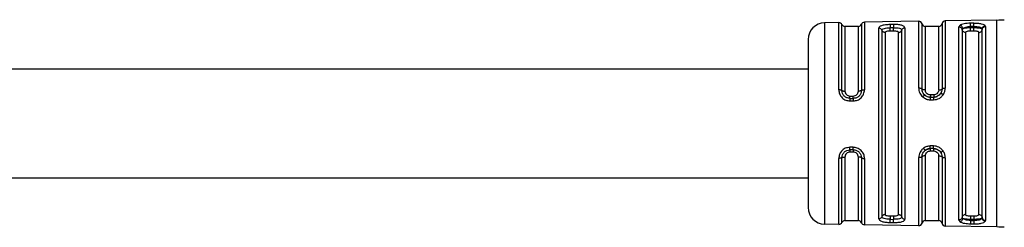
# Model space of a CAD drawing. Header units: millimetres. Extents: x -1015 to 3525, y 357 to 841.
# Tile 9 of 20: x 1019 to 1078, y 360 to 372. Entities that reach past the tile are written whole.
import ezdxf

# ---------------------------------------------------------------- set-up
doc = ezdxf.new("R2010")
doc.units = ezdxf.units.MM

# ---------------------------------------------------------------- blocks, each defined once
blk = doc.blocks.new('Drawing View4')
at = {"color": 7, "linetype": 'Continuous', "lineweight": 25}
for p, q in [((1816.681, 9.435), (1813.591, 9.385)), ((1816.681, 9.434), (1816.681, 9.435)), ((1816.681, -2.935), (1816.681, 9.434)), ((1807.235, 9.28), (1806.384, 9.266)), ((1806.384, 9.266), (1806.384, -2.765)), ((1807.235, 9.278), (1807.235, 9.28)), ((1807.235, 5.26), (1807.235, 9.278)), ((1807.419, 9.163), (1807.419, 9.165)), ((1807.419, 5.222), (1807.419, 9.163)), ((1808.4, 9.05), (1807.6, 9.05)), ((1807.6, 9.05), (1807.6, 5.183)), ((1808.4, 5.183), (1808.4, 9.05)), ((1808.586, 9.178), (1808.586, 5.226)), ((1812.007, 9.359), (1808.77, 9.305)), ((1808.77, 9.305), (1808.77, 5.269)), ((1809.619, -2.446), (1809.619, 8.946)), ((1810.497, 9.166), (1810.297, 9.163)), ((1810.5, 8.977), (1810.3, 8.975)), ((1810.993, -2.332), (1810.993, 8.832)), ((1811.183, 8.97), (1811.183, -2.47)), ((1812.007, 9.357), (1812.007, 9.359)), ((1812.007, 5.359), (1812.007, 9.357)), ((1812.205, 5.306), (1812.205, 9.203)), ((1813.2, 9.05), (1812.4, 9.05)), ((1812.4, 9.05), (1812.4, 5.253)), ((1813.2, 5.253), (1813.2, 9.05)), ((1813.397, 9.217), (1813.397, 5.311)), ((1813.591, 9.385), (1813.591, 5.368)), ((1814.458, 9.115), (1814.4, 9.02)), ((1814.4, -2.52), (1814.4, 9.02)), ((1814.602, 8.856), (1814.602, -2.356)), ((1815.3, 9.053), (1815.1, 9.049)), ((1815.1, 8.982), (1815.1, 9.049)), ((1815.1, 8.982), (1815.3, 8.982)), ((1815.3, 9.053), (1815.3, 8.982)), ((1815.79, 8.902), (1815.8, 8.869)), ((1815.8, -2.369), (1815.8, 8.869)), ((1815.996, 9.044), (1815.983, 9.092)), ((1815.996, 9.044), (1815.996, -2.544)), ((1805.4, 8.266), (1805.4, -1.766)), ((1809.811, 8.82), (1809.811, -2.32)), ((1810, 8.693), (1810, -2.193)), ((1810.3, 8.791), (1810.5, 8.791)), ((1810.8, -2.193), (1810.8, 8.693)), ((1814.8, 8.693), (1814.8, -2.193)), ((1815.1, 8.791), (1815.3, 8.791)), ((1815.6, -2.193), (1815.6, 8.693)), ((1807.9, 4.752), (1807.9, 4.893)), ((1807.9, 4.893), (1808.1, 4.893)), ((1807.9, 4.752), (1808.1, 4.752)), ((1808.1, 4.752), (1808.1, 4.893)), ((1812.368, 4.933), (1812.301, 5.021)), ((1812.363, 4.955), (1812.396, 4.928)), ((1812.363, 4.955), (1812.382, 4.939)), ((1812.382, 4.936), (1812.366, 4.935)), ((1812.366, 4.935), (1812.382, 4.936)), ((1812.9, 4.963), (1812.7, 4.963)), ((1812.7, 4.822), (1812.9, 4.822)), ((1813.314, 5.042), (1813.332, 5.048)), ((1813.354, 5.112), (1813.331, 5.047)), ((1807.897, 4.599), (1808.097, 4.599)), ((1808.097, 1.828), (1807.897, 1.827)), ((1807.419, -2.665), (1807.419, 1.207)), ((1807.6, 1.247), (1807.6, -2.55)), ((1808.1, 1.676), (1807.9, 1.676)), ((1807.9, 1.676), (1807.9, 1.537)), ((1808.1, 1.537), (1807.9, 1.537)), ((1808.1, 1.676), (1808.1, 1.537)), ((1808.4, -2.55), (1808.4, 1.247)), ((1808.586, 1.203), (1808.586, -2.678)), ((1812.007, -2.859), (1812.007, 1.214)), ((1812.205, -2.704), (1812.205, 1.265)), ((1812.314, 1.568), (1812.395, 1.66)), ((1812.376, 1.627), (1812.407, 1.655)), ((1812.407, 1.655), (1812.392, 1.658)), ((1812.4, 1.317), (1812.4, -2.55)), ((1812.9, 1.75), (1812.7, 1.75)), ((1812.7, 1.607), (1812.9, 1.607)), ((1813.2, -2.55), (1813.2, 1.317)), ((1813.257, 1.595), (1813.221, 1.632)), ((1813.303, 1.545), (1813.321, 1.541)), ((1813.303, 1.545), (1813.321, 1.541)), ((1813.32, 1.542), (1813.348, 1.471)), ((1813.32, 1.542), (1813.348, 1.471)), ((1813.397, 1.261), (1813.397, -2.717)), ((1813.591, 1.205), (1813.591, -2.883)), ((1807.235, -2.78), (1807.235, 1.168)), ((1808.77, 1.159), (1808.77, -2.804)), ((1810.5, -2.291), (1810.3, -2.291)), ((1815.3, -2.291), (1815.1, -2.291)), ((1806.384, -2.765), (1806.384, -2.766)), ((1807.235, -2.78), (1806.384, -2.766)), ((1807.6, -2.55), (1808.4, -2.55)), ((1808.77, -2.804), (1808.77, -2.805)), ((1812.007, -2.859), (1808.77, -2.805)), ((1810.297, -2.663), (1810.497, -2.666)), ((1810.3, -2.476), (1810.5, -2.477)), ((1812.4, -2.55), (1813.2, -2.55)), ((1813.591, -2.883), (1813.591, -2.885)), ((1816.681, -2.935), (1813.591, -2.885)), ((1814.4, -2.52), (1814.458, -2.615)), ((1815.1, -2.549), (1815.1, -2.482)), ((1815.3, -2.482), (1815.1, -2.482)), ((1815.1, -2.549), (1815.3, -2.553)), ((1815.3, -2.482), (1815.3, -2.553)), ((1815.8, -2.369), (1815.79, -2.402))]:
    blk.add_line(p, q, dxfattribs=at)
at = {"color": 7, "linetype": 'Continuous', "lineweight": 25, "flags": 128}
for points in [[(1815.297, 9.247), (1815.185, 9.245), (1815.097, 9.244)], [(1812.697, 4.668), (1812.809, 4.668), (1812.897, 4.668)], [(1812.897, 1.906), (1812.785, 1.906), (1812.697, 1.906)], [(1815.1, -2.549), (1815.099, -2.583), (1815.099, -2.615), (1815.098, -2.646), (1815.098, -2.673), (1815.097, -2.698), (1815.097, -2.718), (1815.097, -2.734), (1815.097, -2.744)], [(1815.097, -2.744), (1815.209, -2.746), (1815.297, -2.747)]]:
    blk.add_lwpolyline(points, dxfattribs=at)
at = {"color": 7, "linetype": 'Continuous', "lineweight": 25}
for centre, radius, start, end in [((1816.55, 17.434), 8, 270.94143, 274.07185), ((1806.4, 8.266), 1, 90.94143, 180), ((1807.238, 9.08), 0.2, 25.12321, 90.94143), ((1807.6, 9.25), 0.2, 205.12321, 270), ((1808.4, 9.25), 0.2, 270, 338.80755), ((1808.773, 9.105), 0.2, 90.94143, 158.80755), ((1812.011, 9.159), 0.2, 13.20847, 90.94143), ((1812.4, 9.25), 0.2, 193.20847, 270), ((1813.2, 9.25), 0.2, 270, 350.59454), ((1813.595, 9.185), 0.2, 90.94143, 170.59454), ((1806.4, -1.766), 1, 180, 269.05857), ((1807.238, -2.58), 0.2, 269.05857, 334.87679), ((1807.6, -2.75), 0.2, 90, 154.87679), ((1808.4, -2.75), 0.2, 21.19245, 90), ((1808.773, -2.605), 0.2, 201.19245, 269.05857), ((1812.011, -2.659), 0.2, 269.05857, 346.79153), ((1812.4, -2.75), 0.2, 90, 166.79153), ((1813.2, -2.75), 0.2, 9.40546, 90), ((1813.595, -2.685), 0.2, 189.40546, 269.05857), ((1816.55, -10.934), 8, 85.92815, 89.05857)]:
    blk.add_arc(centre, radius, start, end, dxfattribs=at)
for points, knots in [([(1810.297, 9.163), (1810.199, 9.158), (1810.001, 9.149), (1809.778, 9.098), (1809.643, 9.029), (1809.627, 8.974), (1809.619, 8.946)], [0, 0, 0, 0, 0.267435, 0.545129, 0.771587, 1, 1, 1, 1]), ([(1809.811, 8.82), (1809.818, 8.842), (1809.832, 8.885), (1809.944, 8.935), (1810.08, 8.961), (1810.203, 8.973), (1810.268, 8.974), (1810.3, 8.975)], [0, 0, 0, 0, 0.25154, 0.501516, 0.750497, 0.875418, 1, 1, 1, 1]), ([(1810.297, 9.162), (1810.297, 9.155), (1810.297, 9.141), (1810.298, 9.097), (1810.299, 9.04), (1810.3, 8.997), (1810.3, 8.975)], [0, 0, 0, 0, 0.251401, 0.499942, 0.748554, 1, 1, 1, 1]), ([(1811.183, 8.97), (1811.173, 9.001), (1811.158, 9.047), (1811.07, 9.095), (1810.956, 9.133), (1810.802, 9.156), (1810.631, 9.166), (1810.541, 9.166), (1810.497, 9.166)], [0, 0, 0, 0, 0.249761, 0.383741, 0.512149, 0.756159, 0.878095, 1, 1, 1, 1]), ([(1810.497, 9.166), (1810.497, 9.159), (1810.497, 9.145), (1810.498, 9.1), (1810.499, 9.042), (1810.5, 8.998), (1810.5, 8.977)], [0, 0, 0, 0, 0.24324, 0.500063, 0.756851, 1, 1, 1, 1]), ([(1810.5, 8.977), (1810.533, 8.977), (1810.598, 8.977), (1810.722, 8.968), (1810.859, 8.945), (1810.971, 8.897), (1810.986, 8.854), (1810.993, 8.832)], [0, 0, 0, 0, 0.124869, 0.250002, 0.498994, 0.749016, 1, 1, 1, 1]), ([(1815.097, 9.244), (1815.03, 9.241), (1814.897, 9.237), (1814.713, 9.211), (1814.556, 9.173), (1814.491, 9.135), (1814.458, 9.115)], [0, 0, 0, 0, 0.24118, 0.484217, 0.736021, 1, 1, 1, 1]), ([(1814.644, 8.925), (1814.639, 8.947), (1814.629, 8.994), (1814.584, 9.055), (1814.525, 9.101), (1814.48, 9.111), (1814.458, 9.115)], [0, 0, 0, 0, 0.241453, 0.500003, 0.758551, 1, 1, 1, 1]), ([(1814.602, 8.856), (1814.603, 8.869), (1814.607, 8.893), (1814.631, 8.914), (1814.644, 8.925)], [0, 0, 0, 0, 0.500952, 1, 1, 1, 1]), ([(1814.644, 8.925), (1814.667, 8.943), (1814.712, 8.979), (1814.823, 9.016), (1814.955, 9.042), (1815.052, 9.047), (1815.1, 9.049)], [0, 0, 0, 0, 0.257979, 0.509232, 0.755839, 1, 1, 1, 1]), ([(1814.644, 8.925), (1814.668, 8.933), (1814.716, 8.951), (1814.83, 8.969), (1814.96, 8.98), (1815.054, 8.982), (1815.1, 8.982)], [0, 0, 0, 0, 0.261383, 0.514816, 0.760828, 1, 1, 1, 1]), ([(1815.297, 9.247), (1815.376, 9.247), (1815.537, 9.246), (1815.748, 9.217), (1815.913, 9.168), (1815.959, 9.118), (1815.983, 9.092)], [0, 0, 0, 0, 0.239621, 0.485413, 0.736282, 1, 1, 1, 1]), ([(1815.3, 9.053), (1815.359, 9.052), (1815.477, 9.051), (1815.628, 9.022), (1815.742, 8.974), (1815.774, 8.927), (1815.79, 8.902)], [0, 0, 0, 0, 0.2497247, 0.4968869, 0.7398256, 1, 1, 1, 1]), ([(1815.3, 8.982), (1815.357, 8.981), (1815.471, 8.979), (1815.621, 8.963), (1815.739, 8.937), (1815.773, 8.914), (1815.79, 8.902)], [0, 0, 0, 0, 0.246175, 0.494713, 0.740223, 1, 1, 1, 1]), ([(1815.79, 8.902), (1815.794, 8.925), (1815.802, 8.972), (1815.847, 9.034), (1815.911, 9.079), (1815.959, 9.087), (1815.983, 9.092)], [0, 0, 0, 0, 0.241118, 0.500002, 0.758885, 1, 1, 1, 1]), ([(1810, 8.693), (1810.006, 8.709), (1810.017, 8.739), (1810.098, 8.77), (1810.197, 8.788), (1810.266, 8.79), (1810.3, 8.791)], [0, 0, 0, 0, 0.286333, 0.566645, 0.783294, 1, 1, 1, 1]), ([(1810.5, 8.791), (1810.544, 8.79), (1810.632, 8.786), (1810.73, 8.762), (1810.789, 8.73), (1810.796, 8.706), (1810.8, 8.693)], [0, 0, 0, 0, 0.275977, 0.551671, 0.772108, 1, 1, 1, 1]), ([(1814.8, 8.693), (1814.806, 8.709), (1814.817, 8.739), (1814.898, 8.77), (1814.997, 8.788), (1815.066, 8.79), (1815.1, 8.791)], [0, 0, 0, 0, 0.2863334, 0.5666446, 0.7832944, 1, 1, 1, 1]), ([(1815.3, 8.791), (1815.344, 8.79), (1815.432, 8.786), (1815.53, 8.762), (1815.589, 8.73), (1815.596, 8.706), (1815.6, 8.693)], [0, 0, 0, 0, 0.2759772, 0.5516711, 0.7721081, 1, 1, 1, 1]), ([(1805.4, 6.5), (1801.817, 6.5), (1794.985, 6.5), (1785.213, 6.5), (1776.371, 6.5), (1768.392, 6.5), (1760.6, 6.5), (1753.097, 6.5), (1745.97, 6.5), (1739.298, 6.5), (1732.669, 6.5), (1725.67, 6.5), (1718.559, 6.5), (1708.208, 6.5), (1694.696, 6.5), (1680.811, 6.5), (1669.785, 6.5), (1663.644, 6.5), (1659.661, 6.5), (1657.753, 6.5), (1655.779, 6.5), (1653.528, 6.5), (1650.924, 6.5), (1648.638, 6.5), (1647.013, 6.5), (1646.001, 6.5), (1645.311, 6.5), (1645.239, 6.5), (1645.2, 6.5)], [0, 0, 0, 0, 0.065058, 0.124067, 0.177464, 0.225654, 0.269006, 0.319021, 0.362, 0.39854, 0.440319, 0.482555, 0.525831, 0.569706, 0.6709, 0.771793, 0.822371, 0.871291, 0.883199, 0.894814, 0.906051, 0.919307, 0.936282, 0.954963, 0.964659, 0.974862, 0.986279, 1, 1, 1, 1]), ([(1812.007, 5.359), (1812.01, 5.311), (1812.015, 5.212), (1812.068, 5.069), (1812.144, 4.937), (1812.216, 4.867), (1812.251, 4.834)], [0, 0, 0, 0, 0.2459824, 0.5061825, 0.7632622, 1, 1, 1, 1]), ([(1812.363, 4.955), (1812.344, 4.974), (1812.298, 5.017), (1812.248, 5.102), (1812.212, 5.202), (1812.208, 5.271), (1812.205, 5.306)], [0, 0, 0, 0, 0.1994281, 0.4657504, 0.7326004, 1, 1, 1, 1]), ([(1813.397, 5.311), (1813.394, 5.263), (1813.387, 5.169), (1813.338, 5.084), (1813.314, 5.042)], [0, 0, 0, 0, 0.5010697, 1, 1, 1, 1]), ([(1813.477, 4.987), (1813.509, 5.045), (1813.576, 5.166), (1813.586, 5.3), (1813.591, 5.368)], [0, 0, 0, 0, 0.485244, 1, 1, 1, 1]), ([(1807.235, 5.26), (1807.244, 5.177), (1807.257, 5.05), (1807.341, 4.895), (1807.429, 4.79), (1807.535, 4.703), (1807.688, 4.622), (1807.815, 4.608), (1807.897, 4.599)], [0, 0, 0, 0, 0.247774, 0.377676, 0.510624, 0.642416, 0.769734, 1, 1, 1, 1]), ([(1807.9, 4.752), (1807.837, 4.76), (1807.71, 4.774), (1807.55, 4.884), (1807.44, 5.04), (1807.426, 5.161), (1807.419, 5.222)], [0, 0, 0, 0, 0.2487188, 0.4980884, 0.748561, 1, 1, 1, 1]), ([(1807.6, 5.183), (1807.604, 5.146), (1807.613, 5.07), (1807.683, 4.973), (1807.783, 4.906), (1807.861, 4.898), (1807.9, 4.893)], [0, 0, 0, 0, 0.25191, 0.506201, 0.756885, 1, 1, 1, 1]), ([(1807.9, 4.751), (1807.9, 4.747), (1807.899, 4.737), (1807.898, 4.703), (1807.897, 4.656), (1807.897, 4.618), (1807.897, 4.599)], [0, 0, 0, 0, 0.251195, 0.500058, 0.748854, 1, 1, 1, 1]), ([(1808.097, 4.599), (1808.183, 4.608), (1808.313, 4.622), (1808.468, 4.705), (1808.606, 4.817), (1808.739, 5.006), (1808.759, 5.181), (1808.77, 5.269)], [0, 0, 0, 0, 0.239085, 0.362958, 0.487455, 0.74218, 1, 1, 1, 1]), ([(1808.1, 4.752), (1808.1, 4.748), (1808.099, 4.738), (1808.098, 4.703), (1808.097, 4.656), (1808.097, 4.617), (1808.097, 4.599)], [0, 0, 0, 0, 0.2442222, 0.4999405, 0.7556907, 1, 1, 1, 1]), ([(1808.586, 5.226), (1808.579, 5.165), (1808.565, 5.043), (1808.454, 4.884), (1808.319, 4.795), (1808.196, 4.757), (1808.132, 4.754), (1808.1, 4.752)], [0, 0, 0, 0, 0.2511064, 0.5009176, 0.7499728, 0.8749469, 1, 1, 1, 1]), ([(1808.1, 4.893), (1808.139, 4.898), (1808.217, 4.906), (1808.317, 4.973), (1808.387, 5.07), (1808.396, 5.146), (1808.4, 5.183)], [0, 0, 0, 0, 0.244541, 0.494439, 0.747625, 1, 1, 1, 1]), ([(1812.366, 4.935), (1812.356, 4.93), (1812.337, 4.919), (1812.296, 4.882), (1812.266, 4.849), (1812.251, 4.834)], [0, 0, 0, 0, 0.340011, 0.680025, 1, 1, 1, 1]), ([(1812.251, 4.834), (1812.319, 4.786), (1812.452, 4.692), (1812.616, 4.676), (1812.697, 4.668)], [0, 0, 0, 0, 0.506474, 1, 1, 1, 1]), ([(1812.7, 4.822), (1812.641, 4.827), (1812.524, 4.838), (1812.429, 4.903), (1812.382, 4.936)], [0, 0, 0, 0, 0.498405, 1, 1, 1, 1]), ([(1812.396, 4.928), (1812.406, 4.92), (1812.441, 4.89), (1812.513, 4.857), (1812.608, 4.83), (1812.672, 4.83), (1812.705, 4.83)], [0, 0, 0, 0, 0.111895, 0.411443, 0.707998, 1, 1, 1, 1]), ([(1812.7, 4.963), (1812.656, 4.968), (1812.568, 4.979), (1812.47, 5.056), (1812.411, 5.152), (1812.404, 5.219), (1812.4, 5.253)], [0, 0, 0, 0, 0.275977, 0.551671, 0.772108, 1, 1, 1, 1]), ([(1812.895, 4.829), (1812.934, 4.829), (1813.005, 4.829), (1813.071, 4.856), (1813.1, 4.867)], [0, 0, 0, 0, 0.55053, 1, 1, 1, 1]), ([(1812.897, 4.668), (1812.954, 4.672), (1813.067, 4.68), (1813.228, 4.748), (1813.372, 4.847), (1813.442, 4.94), (1813.477, 4.987)], [0, 0, 0, 0, 0.244679, 0.489815, 0.743445, 1, 1, 1, 1]), ([(1813.2, 5.253), (1813.194, 5.21), (1813.183, 5.125), (1813.102, 5.029), (1813.003, 4.973), (1812.934, 4.966), (1812.9, 4.963)], [0, 0, 0, 0, 0.286333, 0.566645, 0.783294, 1, 1, 1, 1]), ([(1813.314, 5.042), (1813.29, 5.011), (1813.241, 4.948), (1813.14, 4.878), (1813.024, 4.831), (1812.942, 4.825), (1812.9, 4.822)], [0, 0, 0, 0, 0.250656, 0.499639, 0.748804, 1, 1, 1, 1]), ([(1813.332, 5.048), (1813.344, 5.047), (1813.366, 5.043), (1813.419, 5.021), (1813.458, 4.998), (1813.477, 4.987)], [0, 0, 0, 0, 0.340191, 0.680378, 1, 1, 1, 1]), ([(1807.897, 1.827), (1807.802, 1.815), (1807.608, 1.79), (1807.39, 1.613), (1807.258, 1.395), (1807.242, 1.244), (1807.235, 1.168)], [0, 0, 0, 0, 0.267981, 0.546138, 0.772629, 1, 1, 1, 1]), ([(1807.9, 1.676), (1807.9, 1.68), (1807.899, 1.689), (1807.898, 1.724), (1807.897, 1.771), (1807.897, 1.809), (1807.897, 1.827)], [0, 0, 0, 0, 0.244355, 0.500002, 0.755649, 1, 1, 1, 1]), ([(1808.77, 1.159), (1808.76, 1.244), (1808.746, 1.373), (1808.66, 1.531), (1808.571, 1.637), (1808.463, 1.724), (1808.307, 1.806), (1808.179, 1.819), (1808.097, 1.828)], [0, 0, 0, 0, 0.250831, 0.3796, 0.511972, 0.643916, 0.77138, 1, 1, 1, 1]), ([(1808.1, 1.677), (1808.1, 1.682), (1808.099, 1.69), (1808.098, 1.724), (1808.097, 1.771), (1808.097, 1.809), (1808.097, 1.828)], [0, 0, 0, 0, 0.251175, 0.5, 0.748825, 1, 1, 1, 1]), ([(1812.287, 1.769), (1812.247, 1.735), (1812.166, 1.666), (1812.079, 1.53), (1812.018, 1.378), (1812.011, 1.269), (1812.007, 1.214)], [0, 0, 0, 0, 0.239026, 0.480872, 0.740027, 1, 1, 1, 1]), ([(1812.697, 1.906), (1812.623, 1.9), (1812.475, 1.887), (1812.35, 1.809), (1812.287, 1.769)], [0, 0, 0, 0, 0.494912, 1, 1, 1, 1]), ([(1812.392, 1.658), (1812.383, 1.664), (1812.366, 1.677), (1812.328, 1.717), (1812.3, 1.752), (1812.287, 1.769)], [0, 0, 0, 0, 0.340043, 0.680083, 1, 1, 1, 1]), ([(1813.462, 1.61), (1813.426, 1.654), (1813.356, 1.74), (1813.215, 1.833), (1813.06, 1.895), (1812.951, 1.902), (1812.897, 1.906)], [0, 0, 0, 0, 0.2560958, 0.5095749, 0.755037, 1, 1, 1, 1]), ([(1807.419, 1.207), (1807.426, 1.268), (1807.44, 1.389), (1807.55, 1.544), (1807.71, 1.654), (1807.837, 1.669), (1807.9, 1.676)], [0, 0, 0, 0, 0.251896, 0.502235, 0.751514, 1, 1, 1, 1]), ([(1807.9, 1.537), (1807.861, 1.533), (1807.783, 1.524), (1807.683, 1.458), (1807.613, 1.361), (1807.604, 1.285), (1807.6, 1.247)], [0, 0, 0, 0, 0.243752, 0.493162, 0.746575, 1, 1, 1, 1]), ([(1808.1, 1.676), (1808.132, 1.675), (1808.196, 1.671), (1808.319, 1.633), (1808.454, 1.544), (1808.565, 1.386), (1808.579, 1.264), (1808.586, 1.203)], [0, 0, 0, 0, 0.124996, 0.24988, 0.498893, 0.748923, 1, 1, 1, 1]), ([(1808.4, 1.247), (1808.396, 1.285), (1808.387, 1.361), (1808.317, 1.458), (1808.217, 1.524), (1808.138, 1.533), (1808.1, 1.537)], [0, 0, 0, 0, 0.25281, 0.507519, 0.757887, 1, 1, 1, 1]), ([(1812.205, 1.265), (1812.208, 1.303), (1812.213, 1.377), (1812.255, 1.484), (1812.309, 1.57), (1812.357, 1.611), (1812.376, 1.627)], [0, 0, 0, 0, 0.276439, 0.551893, 0.826458, 1, 1, 1, 1]), ([(1812.4, 1.317), (1812.406, 1.359), (1812.417, 1.444), (1812.498, 1.54), (1812.597, 1.597), (1812.666, 1.603), (1812.7, 1.607)], [0, 0, 0, 0, 0.285261, 0.56524, 0.782325, 1, 1, 1, 1]), ([(1812.407, 1.655), (1812.452, 1.682), (1812.541, 1.737), (1812.647, 1.746), (1812.7, 1.75)], [0, 0, 0, 0, 0.50052, 1, 1, 1, 1]), ([(1812.705, 1.741), (1812.674, 1.742), (1812.611, 1.742), (1812.519, 1.717), (1812.451, 1.687), (1812.418, 1.661), (1812.41, 1.655)], [0, 0, 0, 0, 0.298295, 0.601169, 0.907165, 1, 1, 1, 1]), ([(1813.11, 1.702), (1813.077, 1.715), (1813.007, 1.742), (1812.934, 1.742), (1812.895, 1.743)], [0, 0, 0, 0, 0.482689, 1, 1, 1, 1]), ([(1812.9, 1.75), (1812.94, 1.747), (1813.02, 1.742), (1813.131, 1.698), (1813.23, 1.633), (1813.279, 1.575), (1813.303, 1.545)], [0, 0, 0, 0, 0.252641, 0.502481, 0.751075, 1, 1, 1, 1]), ([(1812.9, 1.607), (1812.944, 1.601), (1813.032, 1.59), (1813.13, 1.513), (1813.189, 1.417), (1813.196, 1.351), (1813.2, 1.317)], [0, 0, 0, 0, 0.2769154, 0.5530612, 0.7731415, 1, 1, 1, 1]), ([(1813.303, 1.545), (1813.331, 1.501), (1813.385, 1.412), (1813.393, 1.311), (1813.397, 1.261)], [0, 0, 0, 0, 0.499413, 1, 1, 1, 1]), ([(1813.321, 1.541), (1813.332, 1.543), (1813.354, 1.548), (1813.405, 1.574), (1813.443, 1.598), (1813.462, 1.61)], [0, 0, 0, 0, 0.340194, 0.680391, 1, 1, 1, 1]), ([(1813.591, 1.205), (1813.586, 1.276), (1813.575, 1.419), (1813.5, 1.546), (1813.462, 1.61)], [0, 0, 0, 0, 0.4936191, 1, 1, 1, 1]), ([(1645.2, 0), (1645.239, 0), (1645.311, 0), (1646.001, 0), (1647.013, 0), (1648.638, 0), (1651.085, 0), (1653.956, 0), (1656.616, 0), (1658.975, 0), (1661.336, 0), (1663.752, 0), (1669.329, 0), (1679.65, 0), (1694.696, 0), (1707.553, 0), (1716.612, 0), (1721.828, 0), (1726.977, 0), (1732.029, 0), (1737.158, 0), (1742.718, 0), (1748.539, 0), (1754.705, 0), (1761.142, 0), (1768.327, 0), (1776.317, 0), (1785.174, 0), (1794.964, 0), (1801.81, 0), (1805.4, 0)], [0, 0, 0, 0, 0.013721, 0.025138, 0.035341, 0.045037, 0.063718, 0.083896, 0.098686, 0.112575, 0.12694, 0.141627, 0.156475, 0.228203, 0.329097, 0.430291, 0.462241, 0.493939, 0.525212, 0.555893, 0.585834, 0.618483, 0.656979, 0.691658, 0.730544, 0.773945, 0.822202, 0.875687, 0.934806, 1, 1, 1, 1]), ([(1810.3, -2.476), (1810.268, -2.475), (1810.203, -2.473), (1810.079, -2.461), (1809.944, -2.435), (1809.832, -2.385), (1809.818, -2.342), (1809.811, -2.32)], [0, 0, 0, 0, 0.124681, 0.249706, 0.498756, 0.748856, 1, 1, 1, 1]), ([(1810.3, -2.291), (1810.256, -2.29), (1810.168, -2.286), (1810.07, -2.262), (1810.011, -2.23), (1810.004, -2.206), (1810, -2.193)], [0, 0, 0, 0, 0.275977, 0.551671, 0.772108, 1, 1, 1, 1]), ([(1810.8, -2.193), (1810.794, -2.209), (1810.783, -2.239), (1810.702, -2.27), (1810.603, -2.288), (1810.534, -2.29), (1810.5, -2.291)], [0, 0, 0, 0, 0.286333, 0.566645, 0.783294, 1, 1, 1, 1]), ([(1810.993, -2.332), (1810.986, -2.354), (1810.971, -2.397), (1810.859, -2.445), (1810.722, -2.468), (1810.597, -2.477), (1810.532, -2.477), (1810.5, -2.477)], [0, 0, 0, 0, 0.251331, 0.501166, 0.750173, 0.875215, 1, 1, 1, 1]), ([(1815.1, -2.291), (1815.056, -2.29), (1814.968, -2.286), (1814.87, -2.262), (1814.811, -2.23), (1814.804, -2.206), (1814.8, -2.193)], [0, 0, 0, 0, 0.275977, 0.551671, 0.772108, 1, 1, 1, 1]), ([(1815.6, -2.193), (1815.594, -2.209), (1815.583, -2.239), (1815.502, -2.27), (1815.403, -2.288), (1815.334, -2.29), (1815.3, -2.291)], [0, 0, 0, 0, 0.286333, 0.566645, 0.783294, 1, 1, 1, 1]), ([(1809.619, -2.446), (1809.629, -2.477), (1809.649, -2.539), (1809.805, -2.607), (1809.996, -2.643), (1810.165, -2.659), (1810.253, -2.661), (1810.297, -2.663)], [0, 0, 0, 0, 0.251806, 0.512867, 0.757708, 0.878904, 1, 1, 1, 1]), ([(1810.297, -2.663), (1810.297, -2.656), (1810.297, -2.642), (1810.298, -2.597), (1810.299, -2.54), (1810.3, -2.497), (1810.3, -2.476)], [0, 0, 0, 0, 0.243207, 0.499872, 0.756606, 1, 1, 1, 1]), ([(1810.497, -2.666), (1810.595, -2.665), (1810.795, -2.662), (1811.022, -2.619), (1811.158, -2.553), (1811.175, -2.498), (1811.183, -2.47)], [0, 0, 0, 0, 0.267094, 0.544672, 0.771233, 1, 1, 1, 1]), ([(1810.497, -2.665), (1810.497, -2.658), (1810.497, -2.644), (1810.498, -2.6), (1810.499, -2.542), (1810.5, -2.499), (1810.5, -2.477)], [0, 0, 0, 0, 0.251426, 0.499997, 0.748572, 1, 1, 1, 1]), ([(1814.644, -2.425), (1814.639, -2.447), (1814.629, -2.494), (1814.584, -2.555), (1814.525, -2.601), (1814.48, -2.611), (1814.458, -2.615)], [0, 0, 0, 0, 0.241452, 0.500002, 0.75855, 1, 1, 1, 1]), ([(1814.458, -2.615), (1814.495, -2.637), (1814.568, -2.678), (1814.737, -2.715), (1814.916, -2.738), (1815.036, -2.742), (1815.097, -2.744)], [0, 0, 0, 0, 0.293182, 0.56768, 0.777815, 1, 1, 1, 1]), ([(1814.644, -2.425), (1814.631, -2.414), (1814.607, -2.393), (1814.603, -2.369), (1814.602, -2.356)], [0, 0, 0, 0, 0.499399, 1, 1, 1, 1]), ([(1815.1, -2.482), (1815.054, -2.482), (1814.96, -2.48), (1814.83, -2.469), (1814.715, -2.451), (1814.668, -2.433), (1814.644, -2.425)], [0, 0, 0, 0, 0.239323, 0.485388, 0.738771, 1, 1, 1, 1]), ([(1815.1, -2.549), (1815.045, -2.546), (1814.936, -2.54), (1814.759, -2.504), (1814.688, -2.455), (1814.644, -2.425)], [0, 0, 0, 0, 0.279386, 0.559393, 1, 1, 1, 1]), ([(1815.297, -2.747), (1815.376, -2.747), (1815.535, -2.746), (1815.745, -2.718), (1815.911, -2.669), (1815.958, -2.618), (1815.983, -2.592)], [0, 0, 0, 0, 0.240986, 0.480354, 0.730325, 1, 1, 1, 1]), ([(1815.79, -2.402), (1815.773, -2.414), (1815.739, -2.438), (1815.62, -2.463), (1815.471, -2.479), (1815.357, -2.481), (1815.3, -2.482)], [0, 0, 0, 0, 0.2596741, 0.5058768, 0.7547267, 1, 1, 1, 1]), ([(1815.79, -2.402), (1815.774, -2.427), (1815.742, -2.474), (1815.628, -2.522), (1815.477, -2.551), (1815.359, -2.552), (1815.3, -2.553)], [0, 0, 0, 0, 0.260203, 0.503108, 0.750294, 1, 1, 1, 1]), ([(1815.79, -2.402), (1815.794, -2.425), (1815.802, -2.472), (1815.847, -2.534), (1815.911, -2.579), (1815.959, -2.587), (1815.983, -2.592)], [0, 0, 0, 0, 0.2411129, 0.4999947, 0.7588798, 1, 1, 1, 1]), ([(1815.983, -2.592), (1815.987, -2.583), (1815.995, -2.568), (1815.995, -2.551), (1815.996, -2.544)], [0, 0, 0, 0, 0.5599111, 1, 1, 1, 1])]:
    blk.add_open_spline(points, degree=3, knots=knots, dxfattribs=at)
for points in [[(1809.811, 8.82), (1809.802, 8.838), (1809.785, 8.874), (1809.738, 8.914), (1809.682, 8.942), (1809.64, 8.945), (1809.619, 8.946)], [(1810.3, 8.791), (1810.3, 8.799), (1810.3, 8.815), (1810.3, 8.859), (1810.3, 8.914), (1810.3, 8.955), (1810.3, 8.975)], [(1810.5, 8.791), (1810.5, 8.799), (1810.5, 8.815), (1810.5, 8.86), (1810.5, 8.915), (1810.5, 8.956), (1810.5, 8.977)], [(1810.8, 8.693), (1810.822, 8.695), (1810.865, 8.699), (1810.923, 8.729), (1810.97, 8.774), (1810.985, 8.812), (1810.993, 8.832)], [(1810.993, 8.832), (1811.001, 8.851), (1811.016, 8.889), (1811.061, 8.933), (1811.118, 8.963), (1811.161, 8.968), (1811.183, 8.97)], [(1814.602, 8.856), (1814.596, 8.879), (1814.585, 8.923), (1814.537, 8.977), (1814.473, 9.014), (1814.424, 9.018), (1814.4, 9.02)], [(1814.8, 8.693), (1814.776, 8.696), (1814.728, 8.7), (1814.666, 8.737), (1814.619, 8.79), (1814.607, 8.834), (1814.602, 8.856)], [(1815.1, 9.049), (1815.1, 9.072), (1815.099, 9.116), (1815.098, 9.175), (1815.097, 9.222), (1815.097, 9.237), (1815.097, 9.244)], [(1815.1, 8.791), (1815.1, 8.799), (1815.1, 8.816), (1815.1, 8.862), (1815.1, 8.919), (1815.1, 8.961), (1815.1, 8.982)], [(1815.3, 9.053), (1815.3, 9.075), (1815.299, 9.12), (1815.298, 9.179), (1815.297, 9.226), (1815.297, 9.24), (1815.297, 9.247)], [(1815.3, 8.791), (1815.3, 8.799), (1815.3, 8.816), (1815.3, 8.862), (1815.3, 8.919), (1815.3, 8.961), (1815.3, 8.982)], [(1815.6, 8.693), (1815.625, 8.696), (1815.675, 8.701), (1815.74, 8.741), (1815.786, 8.799), (1815.795, 8.845), (1815.8, 8.869)], [(1815.8, 8.869), (1815.804, 8.892), (1815.812, 8.938), (1815.858, 8.995), (1815.921, 9.036), (1815.971, 9.041), (1815.996, 9.044)], [(1810, 8.693), (1809.979, 8.695), (1809.938, 8.698), (1809.882, 8.726), (1809.836, 8.766), (1809.819, 8.802), (1809.811, 8.82)], [(1812.205, 5.306), (1812.198, 5.314), (1812.183, 5.328), (1812.136, 5.346), (1812.075, 5.358), (1812.03, 5.359), (1812.007, 5.359)], [(1812.4, 5.253), (1812.378, 5.254), (1812.333, 5.255), (1812.274, 5.267), (1812.227, 5.284), (1812.213, 5.299), (1812.205, 5.306)], [(1813.2, 5.253), (1813.223, 5.254), (1813.27, 5.255), (1813.332, 5.268), (1813.379, 5.287), (1813.391, 5.303), (1813.397, 5.311)], [(1813.397, 5.311), (1813.403, 5.318), (1813.416, 5.334), (1813.462, 5.353), (1813.522, 5.366), (1813.568, 5.367), (1813.591, 5.368)], [(1807.419, 5.222), (1807.409, 5.227), (1807.39, 5.238), (1807.345, 5.251), (1807.292, 5.259), (1807.254, 5.26), (1807.235, 5.26)], [(1807.419, 5.222), (1807.428, 5.216), (1807.447, 5.205), (1807.491, 5.193), (1807.543, 5.185), (1807.581, 5.184), (1807.6, 5.183)], [(1808.586, 5.226), (1808.578, 5.22), (1808.56, 5.208), (1808.515, 5.194), (1808.46, 5.185), (1808.42, 5.184), (1808.4, 5.183)], [(1808.586, 5.226), (1808.595, 5.232), (1808.613, 5.244), (1808.657, 5.257), (1808.71, 5.266), (1808.75, 5.268), (1808.77, 5.268)], [(1812.7, 4.822), (1812.7, 4.82), (1812.699, 4.815), (1812.698, 4.781), (1812.697, 4.732), (1812.697, 4.689), (1812.697, 4.668)], [(1812.7, 4.963), (1812.7, 4.943), (1812.7, 4.904), (1812.7, 4.859), (1812.7, 4.828), (1812.7, 4.824), (1812.7, 4.822)], [(1812.9, 4.822), (1812.9, 4.82), (1812.899, 4.815), (1812.898, 4.781), (1812.897, 4.732), (1812.897, 4.689), (1812.897, 4.668)], [(1812.9, 4.963), (1812.9, 4.943), (1812.9, 4.904), (1812.9, 4.859), (1812.9, 4.828), (1812.9, 4.824), (1812.9, 4.822)], [(1812.7, 1.75), (1812.7, 1.752), (1812.699, 1.757), (1812.698, 1.791), (1812.697, 1.842), (1812.697, 1.885), (1812.697, 1.906)], [(1812.9, 1.75), (1812.9, 1.752), (1812.899, 1.757), (1812.898, 1.791), (1812.897, 1.842), (1812.897, 1.885), (1812.897, 1.906)], [(1807.419, 1.207), (1807.409, 1.202), (1807.39, 1.19), (1807.345, 1.177), (1807.292, 1.169), (1807.254, 1.168), (1807.235, 1.168)], [(1807.419, 1.207), (1807.428, 1.213), (1807.447, 1.224), (1807.491, 1.237), (1807.543, 1.246), (1807.581, 1.247), (1807.6, 1.247)], [(1808.586, 1.203), (1808.578, 1.209), (1808.56, 1.222), (1808.515, 1.236), (1808.46, 1.245), (1808.42, 1.247), (1808.4, 1.247)], [(1808.586, 1.203), (1808.595, 1.197), (1808.613, 1.185), (1808.657, 1.171), (1808.71, 1.161), (1808.75, 1.16), (1808.77, 1.159)], [(1812.205, 1.265), (1812.198, 1.258), (1812.183, 1.244), (1812.136, 1.227), (1812.075, 1.216), (1812.03, 1.214), (1812.007, 1.214)], [(1812.4, 1.317), (1812.378, 1.316), (1812.333, 1.314), (1812.274, 1.303), (1812.227, 1.287), (1812.213, 1.272), (1812.205, 1.265)], [(1812.7, 1.607), (1812.7, 1.627), (1812.7, 1.667), (1812.7, 1.713), (1812.7, 1.744), (1812.7, 1.748), (1812.7, 1.75)], [(1812.9, 1.607), (1812.9, 1.627), (1812.9, 1.667), (1812.9, 1.713), (1812.9, 1.744), (1812.9, 1.748), (1812.9, 1.75)], [(1813.2, 1.317), (1813.223, 1.316), (1813.27, 1.314), (1813.332, 1.302), (1813.379, 1.284), (1813.391, 1.268), (1813.397, 1.261)], [(1813.397, 1.261), (1813.403, 1.253), (1813.416, 1.238), (1813.462, 1.22), (1813.522, 1.208), (1813.568, 1.206), (1813.591, 1.205)], [(1809.811, -2.32), (1809.802, -2.338), (1809.785, -2.374), (1809.738, -2.414), (1809.682, -2.442), (1809.64, -2.445), (1809.619, -2.446)], [(1810, -2.193), (1809.979, -2.195), (1809.938, -2.198), (1809.882, -2.226), (1809.836, -2.266), (1809.819, -2.302), (1809.811, -2.32)], [(1810.3, -2.291), (1810.3, -2.299), (1810.3, -2.315), (1810.3, -2.359), (1810.3, -2.414), (1810.3, -2.455), (1810.3, -2.476)], [(1810.5, -2.291), (1810.5, -2.299), (1810.5, -2.315), (1810.5, -2.36), (1810.5, -2.415), (1810.5, -2.456), (1810.5, -2.477)], [(1810.8, -2.193), (1810.822, -2.195), (1810.865, -2.199), (1810.923, -2.229), (1810.97, -2.274), (1810.985, -2.312), (1810.993, -2.332)], [(1810.993, -2.332), (1811.001, -2.351), (1811.016, -2.389), (1811.061, -2.433), (1811.118, -2.463), (1811.161, -2.468), (1811.183, -2.47)], [(1814.8, -2.193), (1814.776, -2.196), (1814.728, -2.2), (1814.666, -2.237), (1814.619, -2.29), (1814.607, -2.334), (1814.602, -2.356)], [(1815.1, -2.291), (1815.1, -2.299), (1815.1, -2.316), (1815.1, -2.362), (1815.1, -2.419), (1815.1, -2.461), (1815.1, -2.482)], [(1815.3, -2.291), (1815.3, -2.299), (1815.3, -2.316), (1815.3, -2.362), (1815.3, -2.419), (1815.3, -2.461), (1815.3, -2.482)], [(1815.6, -2.193), (1815.625, -2.196), (1815.675, -2.201), (1815.74, -2.241), (1815.786, -2.299), (1815.795, -2.345), (1815.8, -2.369)], [(1814.602, -2.356), (1814.596, -2.379), (1814.585, -2.423), (1814.537, -2.477), (1814.473, -2.514), (1814.424, -2.518), (1814.4, -2.52)], [(1815.3, -2.553), (1815.3, -2.575), (1815.299, -2.62), (1815.298, -2.679), (1815.297, -2.726), (1815.297, -2.74), (1815.297, -2.747)], [(1815.8, -2.369), (1815.804, -2.392), (1815.812, -2.438), (1815.858, -2.495), (1815.921, -2.536), (1815.971, -2.541), (1815.996, -2.544)]]:
    blk.add_open_spline(points, degree=3, dxfattribs=at)

msp = doc.modelspace()

# ---------------------------------------------------------------- block references
at = {"color": 7, "linetype": 'Continuous', "lineweight": 25}
msp.add_blockref('Drawing View4', (-739.24, 362.703), dxfattribs=at)

doc.saveas('drawing.dxf')
